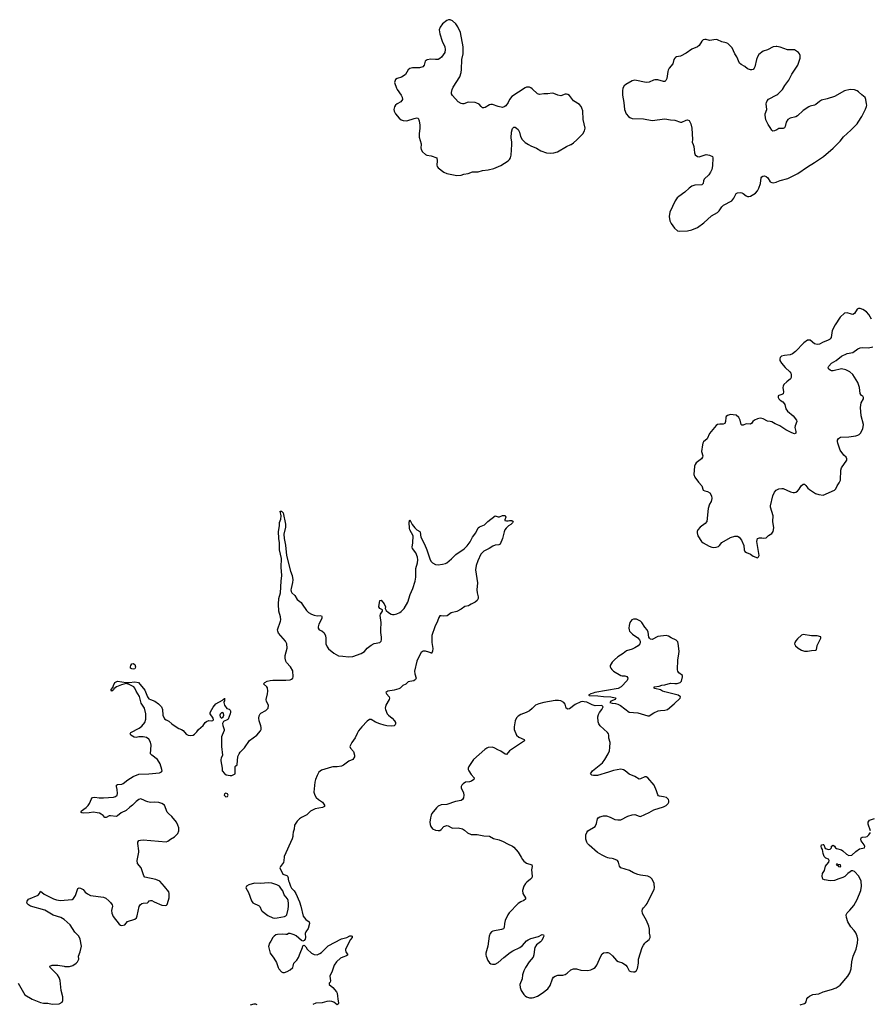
# Model space of a CAD drawing. Header units: inches. Extents: x 1835039 to 2027607, y 642849 to 774141.
# Tile 27 of 113: x 1849376 to 1861314, y 717934 to 731750. Entities that reach past the tile are written whole.
import ezdxf

# ---------------------------------------------------------------- set-up
doc = ezdxf.new("R2010")
doc.units = ezdxf.units.IN
doc.header["$MEASUREMENT"] = 0
for name, color, linetype in [('B8741', 7, 'Continuous'), ('B8751', 7, 'Continuous'), ('B8752', 7, 'Continuous'), ('B8753', 7, 'Continuous'), ('B8761', 7, 'Continuous'), ('B8762', 7, 'Continuous'), ('B8763', 7, 'Continuous')]:
    doc.layers.add(name, color=color, linetype=linetype)

msp = doc.modelspace()

# ---------------------------------------------------------------- linework, layer by layer
at = {"layer": 'B8741', "color": 6, "elevation": 600}
for points in [[(1850000, 719123), (1849952, 719150), (1849847, 719187), (1849730, 719256), (1849529, 719310), (1849500, 719330), (1849482, 719350), (1849476, 719370), (1849479, 719381), (1849497, 719410), (1849633, 719467), (1849653, 719490), (1849670, 719524), (1849720, 719480), (1849745, 719465), (1849850, 719416), (1849890, 719402), (1849950, 719391), (1850000, 719395)], [(1849353, 718233), (1849449, 718069), (1849550, 718008), (1849670, 717961), (1849710, 717951), (1849770, 717951), (1849830, 717936), (1849930, 717941), (1849970, 717962), (1849979, 717990), (1849982, 718038), (1849958, 718130), (1849943, 718270), (1849930, 718310), (1849906, 718350), (1849804, 718450), (1849801, 718470), (1849830, 718482), (1849910, 718485), (1850000, 718469)]]:
    msp.add_lwpolyline(points, dxfattribs=at)
at = {"layer": 'B8751', "color": 6}
for points, elevation in [([(1850000, 719395), (1850110, 719403), (1850130, 719419), (1850158, 719462), (1850190, 719559), (1850210, 719568), (1850230, 719566), (1850265, 719545), (1850295, 719510), (1850325, 719485), (1850370, 719459), (1850550, 719438), (1850583, 719423), (1850627, 719387), (1850650, 719365), (1850672, 719330), (1850676, 719310), (1850665, 719250), (1850670, 719215), (1850686, 719166), (1850770, 719059), (1850790, 719044), (1850810, 719041), (1850850, 719051), (1850890, 719096), (1850990, 719130), (1851013, 719147), (1851026, 719174), (1851052, 719308), (1851066, 719330), (1851090, 719347), (1851110, 719353), (1851170, 719359), (1851184, 719370), (1851194, 719386), (1851210, 719392), (1851228, 719392), (1851262, 719370), (1851370, 719327), (1851417, 719323), (1851434, 719326), (1851444, 719336), (1851452, 719348), (1851474, 719430), (1851474, 719490), (1851470, 719513), (1851410, 719589), (1851342, 719662), (1851286, 719686), (1851130, 719718), (1851117, 719737), (1851082, 719850), (1851029, 719909), (1851023, 719950), (1851033, 720000)], 600), ([(1853086, 720000), (1853084, 719950), (1853078, 719922), (1853036, 719870), (1853028, 719850), (1853070, 719760), (1853123, 719743), (1853134, 719730), (1853143, 719710), (1853142, 719690), (1853148, 719668), (1853158, 719650), (1853176, 719590), (1853190, 719562), (1853230, 719525), (1853250, 719491), (1853304, 719370), (1853322, 719310), (1853354, 719170), (1853390, 719122), (1853439, 719090), (1853444, 719070), (1853422, 718998), (1853391, 718950), (1853384, 718930), (1853387, 718870), (1853383, 718850), (1853370, 718828), (1853350, 718818), (1853330, 718828), (1853257, 718897), (1853229, 718910), (1853170, 718927), (1853150, 718927), (1853130, 718916), (1853110, 718912), (1853070, 718920), (1852993, 718913), (1852970, 718908), (1852947, 718890), (1852930, 718870), (1852902, 718818), (1852881, 718790), (1852866, 718746), (1852891, 718650), (1852944, 718584), (1852981, 718521), (1853001, 718450), (1853011, 718430), (1853050, 718390), (1853070, 718382), (1853090, 718381), (1853130, 718396), (1853170, 718416), (1853208, 718450), (1853216, 718470), (1853222, 718510), (1853267, 718553), (1853290, 718590), (1853310, 718650), (1853345, 718730), (1853350, 718754), (1853360, 718760), (1853370, 718762), (1853390, 718742), (1853411, 718710), (1853470, 718653), (1853510, 718633), (1853550, 718628), (1853590, 718646), (1853610, 718662), (1853706, 718754), (1853890, 718855), (1853967, 718873), (1854010, 718895), (1854030, 718896), (1854042, 718890), (1854041, 718870), (1854018, 718842), (1853949, 718710), (1853946, 718690), (1853951, 718671), (1853981, 718630), (1853964, 718616), (1853910, 718598), (1853878, 718582), (1853821, 718530), (1853790, 718482), (1853762, 718398), (1853730, 718330), (1853736, 718264), (1853733, 718247), (1853718, 718230), (1853721, 718210), (1853772, 718172), (1853822, 718110), (1853831, 718090), (1853838, 718050), (1853839, 718010), (1853850, 717950), (1853845, 717935), (1853830, 717929), (1853785, 717965), (1853755, 717975), (1853730, 717977), (1853687, 717973), (1853623, 717957), (1853532, 717950), (1853490, 717932)], 600), ([(1856412, 720000), (1856430, 719968), (1856450, 719943), (1856490, 719916), (1856561, 719890), (1856567, 719870), (1856557, 719823), (1856569, 719730), (1856564, 719710), (1856546, 719690), (1856491, 719650), (1856475, 719630), (1856449, 719590), (1856431, 719530), (1856438, 719490), (1856474, 719430), (1856476, 719410), (1856450, 719390), (1856410, 719373), (1856370, 719348), (1856243, 719217), (1856225, 719190), (1856189, 719110), (1856178, 719070), (1856175, 719010), (1856165, 718995), (1856136, 718984), (1856018, 718962), (1855996, 718950), (1855979, 718930), (1855965, 718890), (1855948, 718752), (1855919, 718650), (1855918, 718630), (1855921, 718610), (1855947, 718547), (1855970, 718515), (1855990, 718503), (1856010, 718498), (1856050, 718498), (1856090, 718522), (1856168, 718592), (1856259, 718661), (1856296, 718684), (1856394, 718730), (1856430, 718761), (1856490, 718826), (1856510, 718840), (1856550, 718859), (1856655, 718885), (1856710, 718913), (1856728, 718908), (1856730, 718890), (1856724, 718870), (1856703, 718830), (1856687, 718810), (1856631, 718769), (1856607, 718733), (1856599, 718710), (1856593, 718627), (1856584, 718596), (1856528, 718530), (1856473, 718450), (1856450, 718403), (1856430, 718350), (1856428, 718290), (1856396, 718210), (1856400, 718170), (1856412, 718130), (1856450, 718073), (1856470, 718052), (1856490, 718038), (1856530, 718027), (1856570, 718024), (1856590, 718029), (1856644, 718050), (1856710, 718089), (1856790, 718153), (1856822, 718198), (1856853, 718290), (1856867, 718313), (1856890, 718331), (1856930, 718343), (1856996, 718345), (1857030, 718353), (1857061, 718370), (1857110, 718417), (1857150, 718434), (1857190, 718432), (1857250, 718413), (1857350, 718408), (1857390, 718416), (1857430, 718435), (1857450, 718452), (1857475, 718485), (1857530, 718610), (1857550, 718643), (1857570, 718657), (1857610, 718662), (1857630, 718660), (1857652, 718652), (1857696, 718616), (1857752, 718550), (1857775, 718535), (1857835, 718515), (1857883, 718483), (1857902, 718462), (1857930, 718404), (1857953, 718393), (1857990, 718388), (1858010, 718391), (1858033, 718407), (1858044, 718436), (1858062, 718510), (1858059, 718570), (1858113, 718730), (1858130, 718765), (1858149, 718790), (1858170, 718813), (1858210, 718844), (1858222, 718870), (1858222, 718890), (1858214, 718934), (1858213, 718990), (1858204, 719030), (1858174, 719110), (1858118, 719210), (1858112, 719248), (1858117, 719270), (1858130, 719290), (1858170, 719330), (1858183, 719350), (1858282, 719550), (1858287, 719570), (1858279, 719630), (1858253, 719690), (1858230, 719712), (1858190, 719733), (1858090, 719747), (1858050, 719757), (1857990, 719780), (1857932, 719812), (1857810, 719850), (1857792, 719872), (1857780, 719930), (1857764, 719950), (1857710, 719977), (1857690, 719982), (1857650, 719983), (1857630, 719989), (1857606, 720000)], 700), ([(1850000, 718469), (1850010, 718467), (1850074, 718466), (1850122, 718478), (1850170, 718510), (1850188, 718530), (1850208, 718570), (1850203, 718610), (1850224, 718670), (1850242, 718750), (1850224, 718850), (1850204, 718890), (1850150, 718947), (1850085, 719050), (1850002, 719122), (1850000, 719123)], 600), ([(1852710, 717929), (1852690, 717935), (1852663, 717937), (1852610, 717924)], 600)]:
    msp.add_lwpolyline(points, dxfattribs=dict(at, elevation=elevation))
at = {"layer": 'B8751', "color": 6, "elevation": 600}
msp.add_lwpolyline([(1852870, 719641), (1852750, 719628), (1852670, 719635), (1852592, 719610), (1852558, 719590), (1852551, 719570), (1852585, 719505), (1852630, 719386), (1852650, 719356), (1852736, 719316), (1852746, 719306), (1852771, 719250), (1852779, 719239), (1852860, 719180), (1852927, 719147), (1852950, 719143), (1852990, 719147), (1853090, 719167), (1853110, 719176), (1853125, 719190), (1853144, 719270), (1853148, 719310), (1853150, 719350), (1853144, 719390), (1853132, 719412), (1853089, 719470), (1853070, 719528), (1853049, 719549), (1853021, 719590), (1852984, 719610), (1852915, 719635)], close=True, dxfattribs=at)
at = {"layer": 'B8752', "color": 6}
for points, elevation in [([(1855008, 730000), (1855005, 729950), (1855009, 729930), (1855030, 729898), (1855070, 729860), (1855090, 729848), (1855150, 729842), (1855230, 729811), (1855236, 729770), (1855231, 729710), (1855236, 729690), (1855251, 729670), (1855330, 729610), (1855370, 729593), (1855510, 729562), (1855570, 729568), (1855610, 729582), (1855670, 729592), (1855730, 729614), (1855810, 729615), (1855870, 729632), (1855950, 729643), (1856030, 729664), (1856130, 729706), (1856230, 729770), (1856250, 729790), (1856262, 729810), (1856273, 729847), (1856281, 730000)], 700), ([(1856515, 730000), (1856550, 729980), (1856630, 729946), (1856688, 729908), (1856770, 729882), (1856830, 729876), (1856870, 729881), (1856924, 729896), (1857050, 729970), (1857110, 729997), (1857114, 730000)], 700), ([(1858826, 730000), (1858837, 729970), (1858843, 729930), (1858844, 729884), (1858855, 729855), (1858887, 729830), (1858910, 729826), (1859010, 729857), (1859056, 729850), (1859098, 729830), (1859104, 729810), (1859098, 729698), (1859091, 729649), (1859072, 729610), (1859045, 729575), (1858981, 729510), (1858972, 729490), (1858967, 729453), (1858960, 729440), (1858949, 729431), (1858853, 729427), (1858810, 729413), (1858770, 729385), (1858712, 729328), (1858625, 729270), (1858603, 729250), (1858575, 729210), (1858498, 729050), (1858490, 728990), (1858500, 728930), (1858519, 728890), (1858565, 728825), (1858609, 728789), (1858630, 728782), (1858750, 728787), (1858810, 728801), (1858890, 728836), (1858979, 728901), (1859084, 728996), (1859170, 729046), (1859191, 729069), (1859230, 729126), (1859253, 729147), (1859370, 729209), (1859396, 729244), (1859430, 729310), (1859450, 729322), (1859490, 729324), (1859510, 729320), (1859531, 729311), (1859570, 729280), (1859590, 729270), (1859610, 729267), (1859630, 729272), (1859702, 729318), (1859730, 729347), (1859750, 729385), (1859773, 729450), (1859784, 729530), (1859793, 729547), (1859804, 729556), (1859830, 729557), (1859850, 729550), (1859874, 729530), (1859910, 729477), (1859930, 729466), (1859950, 729463), (1859990, 729471), (1860000, 729475)], 700), ([(1860000, 726069), (1859979, 726079), (1859930, 726107), (1859910, 726114), (1859870, 726118), (1859810, 726150), (1859790, 726155), (1859770, 726157), (1859730, 726150), (1859690, 726132), (1859667, 726113), (1859650, 726090), (1859630, 726075), (1859570, 726078), (1859530, 726062), (1859510, 726060), (1859499, 726070), (1859489, 726130), (1859470, 726170), (1859430, 726199), (1859390, 726206), (1859350, 726208), (1859310, 726198), (1859290, 726180), (1859285, 726170), (1859279, 726110), (1859270, 726085), (1859250, 726074), (1859204, 726076), (1859170, 726071), (1859150, 726056), (1859056, 725944), (1859022, 725870), (1858974, 725826), (1858964, 725810), (1858957, 725783), (1858943, 725690), (1858962, 725630), (1858959, 725610), (1858944, 725590), (1858870, 725531), (1858855, 725510), (1858846, 725486), (1858838, 725370), (1858853, 725333), (1858902, 725262), (1858950, 725210), (1858969, 725150), (1858990, 725139), (1859030, 725129), (1859063, 725110), (1859085, 725070), (1859091, 725030), (1859081, 724990), (1859057, 724950), (1859037, 724890), (1859017, 724710), (1858998, 724682), (1858925, 724630), (1858893, 724590), (1858884, 724570), (1858882, 724550), (1858892, 724510), (1858945, 724430), (1858968, 724410), (1859050, 724365), (1859089, 724349), (1859115, 724345), (1859150, 724348), (1859181, 724359), (1859195, 724370), (1859230, 724414), (1859350, 724482), (1859410, 724505), (1859450, 724504), (1859472, 724490), (1859506, 724446), (1859537, 724370), (1859545, 724310), (1859553, 724290), (1859574, 724274), (1859632, 724252), (1859670, 724224), (1859730, 724201), (1859746, 724214), (1859752, 724230), (1859721, 724430), (1859729, 724470), (1859760, 724480), (1859790, 724479), (1859810, 724473), (1859850, 724479), (1859886, 724514), (1859930, 724540), (1859952, 724570), (1859959, 724621), (1859944, 724710), (1859949, 724790), (1859912, 724910), (1859911, 724930), (1859945, 725070), (1859970, 725122), (1859990, 725149), (1860000, 725154)], 700), ([(1851033, 720000), (1851048, 720070), (1851050, 720090), (1851033, 720190), (1851036, 720210), (1851050, 720233), (1851070, 720239), (1851110, 720241), (1851430, 720213), (1851457, 720223), (1851490, 720251), (1851550, 720286), (1851596, 720330), (1851609, 720370), (1851609, 720410), (1851597, 720450), (1851575, 720490), (1851511, 720571), (1851464, 720610), (1851447, 720630), (1851407, 720727), (1851369, 720750), (1851330, 720765), (1851271, 720771), (1851210, 720768), (1851174, 720774), (1851144, 720784), (1851110, 720804), (1851070, 720816), (1851050, 720809), (1851010, 720782), (1850960, 720730), (1850920, 720700), (1850870, 720653), (1850801, 720619), (1850750, 720578), (1850730, 720569), (1850650, 720580), (1850630, 720577), (1850590, 720556), (1850570, 720557), (1850545, 720585), (1850521, 720601), (1850494, 720614), (1850462, 720622), (1850410, 720628), (1850350, 720620), (1850270, 720617), (1850250, 720619), (1850234, 720630), (1850244, 720650), (1850310, 720695), (1850337, 720723), (1850354, 720750), (1850382, 720818), (1850389, 720831), (1850402, 720838), (1850430, 720841), (1850490, 720833), (1850550, 720833), (1850690, 720842), (1850721, 720850), (1850744, 720870), (1850750, 720890), (1850742, 720950), (1850732, 720990), (1850733, 721010), (1850750, 721018), (1850810, 721025), (1850830, 721032), (1850894, 721086), (1850970, 721132), (1851050, 721162), (1851190, 721166), (1851336, 721184), (1851365, 721195), (1851373, 721210), (1851372, 721230), (1851349, 721310), (1851308, 721370), (1851229, 721430), (1851213, 721450), (1851220, 721570), (1851211, 721611), (1851190, 721653), (1851157, 721677), (1851110, 721689), (1851050, 721688), (1851010, 721680), (1850983, 721683), (1850934, 721710), (1850924, 721730), (1850937, 721750), (1851051, 721809), (1851090, 721838), (1851134, 721890), (1851146, 721934), (1851148, 722010), (1851127, 722090), (1851082, 722162), (1851055, 722255), (1851008, 722330), (1850991, 722371), (1850976, 722390), (1850960, 722400), (1850910, 722424), (1850870, 722436), (1850803, 722417), (1850733, 722387), (1850697, 722363), (1850690, 722349), (1850670, 722329), (1850661, 722341), (1850661, 722350), (1850682, 722378), (1850690, 722410), (1850713, 722450), (1850750, 722468), (1850872, 722452), (1850910, 722451), (1850990, 722459), (1851044, 722450), (1851130, 722340), (1851170, 722250), (1851190, 722222), (1851210, 722210), (1851270, 722189), (1851322, 722150), (1851364, 722110), (1851382, 722070), (1851385, 721990), (1851410, 721942), (1851430, 721926), (1851469, 721909), (1851510, 721871), (1851556, 721836), (1851610, 721803), (1851648, 721788), (1851670, 721775), (1851710, 721727), (1851742, 721710), (1851770, 721704), (1851809, 721711), (1851830, 721726), (1851862, 721758), (1851885, 721790), (1851950, 721848), (1851981, 721890), (1851996, 721904), (1852030, 721915), (1852070, 721913), (1852084, 721916), (1852095, 721925), (1852093, 721950), (1852048, 722010), (1852050, 722030), (1852070, 722071), (1852090, 722105), (1852129, 722151), (1852220, 722200), (1852230, 722212), (1852246, 722214), (1852250, 722232), (1852252, 722192), (1852241, 722179), (1852239, 722170), (1852250, 722131), (1852285, 722085), (1852315, 722075), (1852330, 722062), (1852336, 722050), (1852335, 722035), (1852331, 722010), (1852303, 721937), (1852297, 721930), (1852238, 721902), (1852224, 721876), (1852225, 721845), (1852246, 721790), (1852246, 721774), (1852216, 721710), (1852210, 721686), (1852206, 721550), (1852223, 721430), (1852203, 721390), (1852197, 721370), (1852198, 721350), (1852217, 721250), (1852218, 721210), (1852250, 721171), (1852275, 721155), (1852330, 721143), (1852353, 721147), (1852398, 721170), (1852402, 721190), (1852402, 721270), (1852410, 721282), (1852430, 721294), (1852438, 721410), (1852455, 721450), (1852468, 721472), (1852530, 721534), (1852603, 721637), (1852705, 721710), (1852756, 721770), (1852764, 721790), (1852764, 721816), (1852760, 721840), (1852736, 721910), (1852732, 721950), (1852738, 721982), (1852749, 722010), (1852760, 722020), (1852830, 722059), (1852864, 722090), (1852869, 722130), (1852841, 722181), (1852835, 722210), (1852855, 722290), (1852857, 722330), (1852853, 722373), (1852845, 722390), (1852798, 722430), (1852814, 722450), (1852851, 722469), (1852890, 722477), (1852930, 722484), (1853110, 722484), (1853171, 722489), (1853190, 722496), (1853209, 722510), (1853215, 722530), (1853210, 722615), (1853176, 722670), (1853120, 722730), (1853110, 722750), (1853100, 722790), (1853103, 722830), (1853128, 722930), (1853124, 722990), (1853104, 723030), (1853010, 723142), (1852997, 723170), (1852996, 723190), (1853038, 723310), (1853041, 723330), (1853038, 723370), (1853014, 723450), (1853007, 723550), (1853011, 723630), (1853034, 723710), (1853043, 723870), (1853055, 723950), (1853043, 724070), (1853049, 724190), (1853021, 724310), (1853022, 724410), (1853011, 724470), (1853007, 724570), (1853021, 724650), (1853024, 724696), (1853039, 724741), (1853047, 724790), (1853030, 724854), (1853050, 724854), (1853072, 724830), (1853104, 724670), (1853105, 724630), (1853081, 724530), (1853086, 724470), (1853104, 724376), (1853119, 724230), (1853176, 724010), (1853199, 723950), (1853208, 723890), (1853205, 723855), (1853185, 723770), (1853183, 723750), (1853187, 723727), (1853196, 723710), (1853236, 723670), (1853270, 723615), (1853325, 723570), (1853342, 723550), (1853400, 723460), (1853428, 723430), (1853470, 723407), (1853510, 723394), (1853550, 723387), (1853594, 723390), (1853610, 723386), (1853617, 723377), (1853615, 723350), (1853573, 723270), (1853563, 723230), (1853564, 723210), (1853578, 723190), (1853616, 723176), (1853648, 723148), (1853666, 723106), (1853673, 723073), (1853670, 722990), (1853689, 722949), (1853710, 722921), (1853783, 722863), (1853850, 722823), (1853910, 722820), (1853990, 722808), (1854050, 722815), (1854170, 722856), (1854217, 722883), (1854254, 722930), (1854310, 722975), (1854350, 722997), (1854429, 723011), (1854449, 723030), (1854453, 723050), (1854452, 723088), (1854444, 723150), (1854444, 723190), (1854450, 723290), (1854433, 723390), (1854440, 723410), (1854467, 723450), (1854469, 723469), (1854430, 723490), (1854416, 723510), (1854430, 723602), (1854450, 723605), (1854490, 723555), (1854508, 723510), (1854507, 723487), (1854521, 723461), (1854553, 723433), (1854590, 723410), (1854610, 723403), (1854630, 723403), (1854670, 723414), (1854710, 723430), (1854730, 723446), (1854772, 723488), (1854822, 723578), (1854857, 723683), (1854893, 723770), (1854924, 723870), (1854934, 723930), (1854935, 724050), (1854958, 724130), (1854963, 724170), (1854957, 724210), (1854935, 724270), (1854888, 724332), (1854885, 724350), (1854895, 724410), (1854896, 724510), (1854853, 724590), (1854847, 724610), (1854841, 724699), (1854850, 724731), (1854885, 724665), (1854919, 724619), (1854947, 724590), (1854990, 724570), (1854998, 724558), (1855006, 724490), (1855059, 724390), (1855090, 724310), (1855130, 724183), (1855147, 724150), (1855170, 724128), (1855210, 724105), (1855250, 724099), (1855310, 724108), (1855350, 724118), (1855370, 724128), (1855437, 724183), (1855496, 724244), (1855615, 724325), (1855654, 724366), (1855697, 724423), (1855730, 724488), (1855778, 724550), (1855810, 724619), (1855830, 724633), (1855898, 724662), (1855944, 724710), (1856048, 724790), (1856090, 724772), (1856110, 724772), (1856150, 724795), (1856191, 724791), (1856198, 724770), (1856182, 724730), (1856185, 724725), (1856210, 724718), (1856230, 724718), (1856250, 724725), (1856284, 724724), (1856302, 724710), (1856292, 724690), (1856270, 724669), (1856234, 724646), (1856203, 724617), (1856186, 724594), (1856174, 724566), (1856152, 724470), (1856118, 724390), (1856099, 724381), (1856050, 724376), (1856016, 724364), (1855964, 724330), (1855889, 724291), (1855849, 724250), (1855804, 724156), (1855780, 724090), (1855774, 724030), (1855801, 723850), (1855793, 723750), (1855795, 723710), (1855811, 723650), (1855811, 723630), (1855798, 723602), (1855770, 723577), (1855712, 723550), (1855690, 723533), (1855674, 723526), (1855623, 723517), (1855570, 723479), (1855513, 723447), (1855433, 723427), (1855373, 723387), (1855330, 723381), (1855290, 723386), (1855270, 723384), (1855257, 723363), (1855239, 723310), (1855203, 723230), (1855159, 723110), (1855160, 723010), (1855172, 722928), (1855170, 722890), (1855166, 722875), (1855150, 722857), (1855144, 722864), (1855117, 722877), (1855070, 722889), (1855038, 722890), (1855010, 722871), (1854990, 722840), (1854947, 722750), (1854918, 722610), (1854920, 722570), (1854940, 722510), (1854932, 722490), (1854906, 722474), (1854850, 722466), (1854830, 722457), (1854793, 722427), (1854751, 722409), (1854715, 722370), (1854699, 722361), (1854630, 722343), (1854544, 722330), (1854513, 722310), (1854524, 722290), (1854560, 722250), (1854566, 722230), (1854561, 722210), (1854516, 722130), (1854506, 722090), (1854508, 722070), (1854535, 722010), (1854550, 721990), (1854603, 721950), (1854638, 721910), (1854649, 721890), (1854651, 721870), (1854645, 721855), (1854630, 721843), (1854590, 721838), (1854530, 721843), (1854490, 721851), (1854429, 721869), (1854370, 721894), (1854310, 721931), (1854285, 721930), (1854250, 721907), (1854178, 721830), (1854130, 721770), (1854110, 721736), (1854085, 721675), (1854038, 721610), (1854018, 721570), (1854011, 721550), (1854018, 721530), (1854060, 721480), (1854074, 721430), (1854074, 721406), (1854053, 721370), (1853995, 721345), (1853919, 721290), (1853890, 721276), (1853830, 721266), (1853770, 721268), (1853750, 721264), (1853610, 721218), (1853576, 721190), (1853550, 721144), (1853526, 721090), (1853517, 721050), (1853503, 720910), (1853518, 720870), (1853537, 720837), (1853568, 720810), (1853627, 720770), (1853653, 720730), (1853655, 720710), (1853626, 720694), (1853524, 720676), (1853457, 720644), (1853405, 720595), (1853370, 720574), (1853330, 720557), (1853303, 720537), (1853270, 720504), (1853234, 720450), (1853227, 720390), (1853213, 720350), (1853207, 720310), (1853211, 720290), (1853202, 720258), (1853086, 720010), (1853086, 720000)], 600), ([(1857606, 720000), (1857550, 720026), (1857484, 720064), (1857367, 720167), (1857346, 720190), (1857334, 720210), (1857322, 720250), (1857321, 720310), (1857334, 720346), (1857350, 720367), (1857451, 720430), (1857472, 720470), (1857485, 720535), (1857496, 720550), (1857517, 720563), (1857570, 720577), (1857610, 720578), (1857661, 720561), (1857730, 720527), (1857770, 720521), (1857810, 720525), (1857910, 720573), (1857970, 720595), (1858010, 720597), (1858070, 720573), (1858090, 720570), (1858210, 720626), (1858277, 720663), (1858410, 720706), (1858450, 720726), (1858475, 720750), (1858484, 720770), (1858485, 720790), (1858479, 720810), (1858454, 720834), (1858410, 720847), (1858353, 720853), (1858341, 720861), (1858330, 720875), (1858315, 720930), (1858279, 721010), (1858190, 721111), (1858170, 721124), (1858150, 721128), (1858090, 721096), (1858070, 721094), (1858010, 721132), (1857930, 721163), (1857873, 721210), (1857850, 721223), (1857810, 721233), (1857710, 721217), (1857638, 721190), (1857485, 721145), (1857430, 721143), (1857407, 721150), (1857397, 721157), (1857388, 721170), (1857416, 721210), (1857557, 721323), (1857590, 721367), (1857636, 721450), (1857653, 721490), (1857660, 721540), (1857662, 721610), (1857646, 721670), (1857646, 721710), (1857641, 721730), (1857625, 721750), (1857524, 721844), (1857505, 721870), (1857496, 721896), (1857491, 721969), (1857498, 722002), (1857512, 722028), (1857547, 722070), (1857566, 722110), (1857547, 722127), (1857450, 722124), (1857410, 722137), (1857333, 722173), (1857300, 722180), (1857270, 722182), (1857250, 722179), (1857170, 722140), (1857090, 722082), (1857070, 722077), (1857047, 722090), (1857030, 722144), (1857010, 722170), (1856971, 722191), (1856936, 722196), (1856890, 722195), (1856730, 722170), (1856663, 722150), (1856616, 722130), (1856570, 722084), (1856530, 722053), (1856486, 722030), (1856410, 722003), (1856370, 721978), (1856348, 721952), (1856328, 721910), (1856314, 721830), (1856316, 721790), (1856350, 721710), (1856383, 721683), (1856456, 721650), (1856460, 721630), (1856250, 721493), (1856210, 721441), (1856190, 721442), (1856130, 721485), (1856085, 721505), (1856043, 721530), (1856010, 721541), (1855950, 721536), (1855930, 721529), (1855902, 721510), (1855746, 721370), (1855680, 721270), (1855672, 721248), (1855672, 721230), (1855680, 721210), (1855710, 721157), (1855754, 721110), (1855749, 721090), (1855717, 721063), (1855690, 721055), (1855630, 721050), (1855599, 721030), (1855580, 721010), (1855572, 720990), (1855572, 720970), (1855602, 720902), (1855609, 720870), (1855602, 720830), (1855592, 720808), (1855570, 720793), (1855490, 720781), (1855370, 720739), (1855290, 720731), (1855250, 720716), (1855224, 720690), (1855162, 720610), (1855150, 720589), (1855139, 720550), (1855132, 720490), (1855137, 720457), (1855146, 720430), (1855170, 720398), (1855210, 720378), (1855250, 720372), (1855270, 720375), (1855290, 720388), (1855330, 720427), (1855370, 720441), (1855390, 720437), (1855430, 720413), (1855450, 720406), (1855530, 720410), (1855590, 720396), (1855619, 720379), (1855659, 720339), (1855710, 720317), (1855795, 720315), (1855890, 720299), (1855970, 720293), (1856023, 720263), (1856104, 720244), (1856161, 720221), (1856224, 720184), (1856293, 720153), (1856310, 720140), (1856371, 720071), (1856412, 720000)], 700)]:
    msp.add_lwpolyline(points, dxfattribs=dict(at, elevation=elevation))
for points, elevation in [([(1857990, 723338), (1857967, 723330), (1857939, 723290), (1857927, 723250), (1857923, 723210), (1857927, 723190), (1857936, 723170), (1857975, 723130), (1858050, 723075), (1858073, 723050), (1858085, 723030), (1858085, 723010), (1858079, 722990), (1858056, 722964), (1858010, 722936), (1857970, 722918), (1857890, 722894), (1857844, 722856), (1857772, 722810), (1857723, 722770), (1857690, 722736), (1857664, 722690), (1857662, 722670), (1857670, 722650), (1857685, 722630), (1857710, 722609), (1857810, 722548), (1857830, 722543), (1857870, 722543), (1857896, 722536), (1857909, 722510), (1857907, 722490), (1857901, 722479), (1857817, 722390), (1857775, 722365), (1857447, 722310), (1857422, 722298), (1857391, 722290), (1857358, 722270), (1857370, 722266), (1857490, 722264), (1857570, 722255), (1857670, 722250), (1857733, 722233), (1857742, 722230), (1857734, 722210), (1857671, 722190), (1857658, 722170), (1857690, 722158), (1857736, 722156), (1857770, 722147), (1857806, 722126), (1857930, 722034), (1858050, 722024), (1858190, 721984), (1858210, 721984), (1858277, 722023), (1858334, 722050), (1858370, 722057), (1858430, 722060), (1858467, 722073), (1858563, 722150), (1858647, 722230), (1858648, 722250), (1858618, 722270), (1858430, 722318), (1858399, 722330), (1858369, 722349), (1858290, 722366), (1858282, 722370), (1858279, 722390), (1858350, 722398), (1858390, 722414), (1858430, 722419), (1858510, 722439), (1858570, 722434), (1858603, 722437), (1858647, 722450), (1858666, 722470), (1858677, 722530), (1858676, 722550), (1858626, 722586), (1858611, 722610), (1858608, 722628), (1858613, 722767), (1858628, 722848), (1858630, 722890), (1858617, 722997), (1858610, 723021), (1858590, 723043), (1858518, 723078), (1858481, 723101), (1858450, 723110), (1858330, 723097), (1858250, 723053), (1858230, 723058), (1858213, 723073), (1858206, 723086), (1858195, 723155), (1858183, 723190), (1858147, 723227), (1858107, 723290), (1858090, 723309), (1858070, 723322), (1858030, 723337)], 700), ([(1850970, 722637), (1850950, 722640), (1850930, 722650), (1850929, 722670), (1850934, 722690), (1850950, 722713), (1850970, 722716), (1850990, 722702), (1850999, 722670), (1850997, 722650), (1850990, 722643)], 600), ([(1852228, 722028), (1852210, 722024), (1852190, 722004), (1852184, 721990), (1852187, 721967), (1852210, 721951), (1852230, 721966), (1852241, 721990), (1852237, 722017)], 600), ([(1852270, 720895), (1852252, 720888), (1852247, 720870), (1852250, 720862), (1852270, 720847), (1852290, 720852), (1852302, 720870), (1852290, 720888)], 600)]:
    msp.add_lwpolyline(points, close=True, dxfattribs=dict(at, elevation=elevation))
at = {"layer": 'B8753', "color": 6, "elevation": 700}
for points in [[(1857114, 730000), (1857150, 730022), (1857197, 730063), (1857278, 730150), (1857304, 730190), (1857313, 730230), (1857283, 730350), (1857277, 730470), (1857266, 730510), (1857256, 730530), (1857230, 730560), (1857150, 730611), (1857090, 730686), (1857070, 730701), (1857050, 730707), (1857030, 730705), (1856970, 730682), (1856930, 730690), (1856870, 730716), (1856850, 730720), (1856790, 730710), (1856730, 730711), (1856670, 730700), (1856645, 730710), (1856570, 730781), (1856550, 730795), (1856530, 730801), (1856490, 730802), (1856470, 730796), (1856284, 730670), (1856252, 730630), (1856233, 730587), (1856198, 730542), (1856175, 730525), (1856150, 730517), (1856090, 730530), (1856010, 730559), (1855990, 730560), (1855970, 730553), (1855910, 730518), (1855890, 730511), (1855872, 730512), (1855850, 730530), (1855824, 730564), (1855790, 730581), (1855766, 730586), (1855670, 730592), (1855610, 730569), (1855590, 730570), (1855570, 730576), (1855530, 730599), (1855450, 730684), (1855437, 730710), (1855434, 730730), (1855445, 730770), (1855459, 730801), (1855551, 730949), (1855570, 731010), (1855576, 731050), (1855582, 731190), (1855598, 731270), (1855598, 731370), (1855560, 731570), (1855526, 731650), (1855496, 731690), (1855450, 731733), (1855415, 731750), (1855394, 731750), (1855370, 731740), (1855311, 731690), (1855277, 731643), (1855265, 731610), (1855270, 731550), (1855306, 731450), (1855340, 731370), (1855349, 731330), (1855340, 731290), (1855294, 731226), (1855270, 731204), (1855247, 731193), (1855210, 731190), (1855146, 731194), (1855092, 731188), (1855068, 731170), (1855053, 731110), (1855035, 731090), (1854987, 731073), (1854890, 731074), (1854850, 731064), (1854830, 731047), (1854790, 730983), (1854773, 730967), (1854735, 730945), (1854675, 730925), (1854651, 730910), (1854643, 730897), (1854634, 730870), (1854662, 730790), (1854671, 730770), (1854730, 730690), (1854742, 730662), (1854746, 730630), (1854723, 730597), (1854674, 730570), (1854651, 730550), (1854634, 730526), (1854626, 730490), (1854630, 730466), (1854650, 730428), (1854701, 730370), (1854730, 730345), (1854756, 730336), (1854810, 730330), (1854910, 730365), (1854950, 730371), (1854970, 730367), (1854984, 730330), (1854992, 730272), (1854991, 730230), (1854981, 730150), (1854983, 730103), (1855009, 730010), (1855008, 730000)], [(1860000, 731372), (1859990, 731373), (1859950, 731368), (1859870, 731328), (1859810, 731308), (1859750, 731262), (1859730, 731230), (1859714, 731190), (1859694, 731090), (1859685, 731070), (1859668, 731052), (1859650, 731045), (1859630, 731045), (1859590, 731062), (1859552, 731092), (1859500, 731120), (1859478, 731138), (1859438, 731230), (1859410, 731270), (1859373, 731353), (1859314, 731414), (1859290, 731426), (1859230, 731439), (1859170, 731468), (1859150, 731472), (1859058, 731458), (1859008, 731470), (1858990, 731471), (1858970, 731466), (1858948, 731450), (1858910, 731390), (1858889, 731371), (1858810, 731338), (1858730, 731282), (1858650, 731240), (1858592, 731228), (1858579, 731221), (1858569, 731211), (1858558, 731190), (1858544, 731130), (1858492, 731068), (1858477, 731043), (1858470, 731021), (1858456, 730924), (1858444, 730896), (1858430, 730884), (1858410, 730881), (1858330, 730904), (1858290, 730908), (1858270, 730903), (1858210, 730872), (1858170, 730868), (1858010, 730902), (1857970, 730893), (1857881, 730839), (1857860, 730820), (1857841, 730790), (1857834, 730750), (1857835, 730690), (1857855, 730590), (1857866, 730490), (1857888, 730430), (1857918, 730390), (1857937, 730377), (1857970, 730364), (1858130, 730360), (1858250, 730336), (1858430, 730360), (1858510, 730347), (1858570, 730342), (1858650, 730311), (1858670, 730314), (1858730, 730340), (1858750, 730343), (1858770, 730335), (1858795, 730290), (1858808, 730228), (1858817, 730070), (1858815, 730030), (1858826, 730000)], [(1860000, 730206), (1859970, 730190), (1859947, 730187), (1859930, 730200), (1859910, 730238), (1859878, 730278), (1859846, 730346), (1859837, 730410), (1859838, 730430), (1859862, 730490), (1859853, 730570), (1859855, 730590), (1859867, 730613), (1859887, 730633), (1860000, 730697)], [(1856281, 730000), (1856282, 730030), (1856275, 730090), (1856278, 730170), (1856290, 730224), (1856310, 730242), (1856330, 730242), (1856350, 730229), (1856370, 730207), (1856388, 730170), (1856405, 730110), (1856426, 730070), (1856470, 730025), (1856515, 730000)]]:
    msp.add_lwpolyline(points, dxfattribs=at)
at = {"layer": 'B8761', "color": 6, "elevation": 600}
msp.add_lwpolyline([(1860330, 717927), (1860390, 717947), (1860403, 717957), (1860413, 717970), (1860424, 718010), (1860438, 718030), (1860461, 718050), (1860508, 718070), (1860590, 718082), (1860654, 718110), (1860770, 718140), (1860833, 718167), (1860890, 718203), (1861000, 718330), (1861026, 718374), (1861047, 718430), (1861054, 718530), (1861073, 718610), (1861115, 718710), (1861133, 718790), (1861137, 718850), (1861131, 718891), (1861110, 718938), (1861089, 718970), (1861042, 719022), (1860997, 719090), (1860980, 719150), (1860976, 719190), (1860990, 719220), (1861027, 719253), (1861081, 719319), (1861130, 719404), (1861179, 719530), (1861188, 719590), (1861183, 719663), (1861153, 719730), (1861090, 719798), (1861070, 719809), (1861050, 719806), (1861030, 719794), (1860998, 719770), (1860954, 719726), (1860930, 719713), (1860870, 719697), (1860810, 719670), (1860748, 719668), (1860670, 719679), (1860649, 719690), (1860636, 719730), (1860644, 719770), (1860672, 719810), (1860686, 719874), (1860702, 719898), (1860732, 719930), (1860736, 719950), (1860729, 719969), (1860690, 719984), (1860675, 720000)], dxfattribs=at)
msp.add_lwpolyline([(1860850, 719906), (1860838, 719902), (1860834, 719890), (1860860, 719880), (1860865, 719870), (1860890, 719865), (1860902, 719870), (1860895, 719890), (1860855, 719895)], close=True, dxfattribs=at)
at = {"layer": 'B8762', "color": 6}
for points, elevation in [([(1860000, 729475), (1860050, 729494), (1860157, 729523), (1860295, 729590), (1860434, 729686), (1860530, 729744), (1860657, 729830), (1860790, 729946), (1860844, 730000)], 700), ([(1861330, 727549), (1861293, 727613), (1861258, 727650), (1861210, 727683), (1861170, 727698), (1861150, 727697), (1861130, 727688), (1861092, 727628), (1861070, 727615), (1861050, 727617), (1860990, 727638), (1860950, 727630), (1860890, 727576), (1860818, 727470), (1860780, 727390), (1860764, 727290), (1860751, 727270), (1860739, 727261), (1860713, 727247), (1860650, 727226), (1860601, 727199), (1860570, 727192), (1860530, 727202), (1860470, 727251), (1860450, 727255), (1860430, 727252), (1860382, 727218), (1860264, 727096), (1860220, 727060), (1860190, 727046), (1860110, 727040), (1860069, 727031), (1860066, 727030), (1860048, 727010), (1860043, 726990), (1860046, 726970), (1860068, 726930), (1860120, 726870), (1860184, 726810), (1860197, 726790), (1860203, 726770), (1860205, 726730), (1860194, 726710), (1860141, 726670), (1860100, 726630), (1860089, 726610), (1860087, 726590), (1860093, 726527), (1860090, 726501), (1860071, 726490), (1860030, 726479), (1860022, 726470), (1860020, 726450), (1860029, 726430), (1860048, 726410), (1860086, 726386), (1860106, 726366), (1860115, 726350), (1860130, 726290), (1860150, 726256), (1860230, 726193), (1860278, 726130), (1860283, 726110), (1860258, 726050), (1860256, 726030), (1860269, 725970), (1860268, 725950), (1860250, 725938), (1860210, 725951), (1860130, 725994), (1860043, 726050), (1860000, 726069)], 700), ([(1860000, 725154), (1860030, 725168), (1860073, 725173), (1860091, 725171), (1860193, 725127), (1860230, 725117), (1860250, 725116), (1860270, 725122), (1860290, 725134), (1860316, 725164), (1860342, 725210), (1860370, 725233), (1860390, 725231), (1860410, 725215), (1860437, 725177), (1860459, 725159), (1860543, 725103), (1860590, 725086), (1860650, 725080), (1860812, 725148), (1860832, 725168), (1860848, 725210), (1860875, 725250), (1860893, 725290), (1860900, 725430), (1860910, 725464), (1860986, 725570), (1860985, 725590), (1860973, 725610), (1860941, 725641), (1860891, 725711), (1860856, 725810), (1860851, 725830), (1860852, 725850), (1860866, 725874), (1860896, 725890), (1861010, 725895), (1861110, 725911), (1861140, 725920), (1861157, 725930), (1861176, 725950), (1861210, 726010), (1861220, 726070), (1861186, 726190), (1861178, 726310), (1861185, 726375), (1861217, 726430), (1861218, 726450), (1861207, 726467), (1861190, 726479), (1861170, 726507), (1861162, 726590), (1861138, 726658), (1861069, 726770), (1861026, 726810), (1860970, 726837), (1860911, 726849), (1860790, 726821), (1860770, 726823), (1860749, 726830), (1860728, 726850), (1860724, 726870), (1860733, 726890), (1860770, 726930), (1860833, 726967), (1860910, 727030), (1860990, 727064), (1861070, 727082), (1861140, 727130), (1861170, 727144), (1861210, 727149), (1861290, 727144), (1861350, 727161)], 700), ([(1861317, 720370), (1861283, 720463), (1861283, 720490), (1861303, 720517), (1861370, 720542)], 600), ([(1860675, 720000), (1860666, 720010), (1860650, 720050), (1860644, 720105), (1860630, 720130), (1860625, 720150), (1860629, 720170), (1860650, 720177), (1860655, 720175), (1860661, 720170), (1860673, 720133), (1860682, 720122), (1860730, 720108), (1860749, 720111), (1860761, 720119), (1860769, 720130), (1860770, 720151), (1860790, 720166), (1860810, 720155), (1860825, 720130), (1860839, 720119), (1860910, 720100), (1860930, 720089), (1860980, 720040), (1861010, 720021), (1861055, 720025), (1861110, 720080), (1861164, 720116), (1861233, 720130), (1861237, 720150), (1861229, 720170), (1861187, 720230), (1861182, 720250), (1861187, 720270), (1861201, 720279), (1861250, 720282), (1861270, 720291), (1861294, 720310), (1861316, 720344)], 600)]:
    msp.add_lwpolyline(points, dxfattribs=dict(at, elevation=elevation))
at = {"layer": 'B8762', "color": 6, "elevation": 700}
msp.add_lwpolyline([(1860370, 723121), (1860350, 723115), (1860290, 723061), (1860267, 723033), (1860255, 723010), (1860250, 722990), (1860262, 722962), (1860299, 722930), (1860350, 722903), (1860390, 722890), (1860430, 722888), (1860490, 722900), (1860550, 722905), (1860559, 722910), (1860566, 722970), (1860621, 723070), (1860617, 723090), (1860570, 723104), (1860490, 723103)], close=True, dxfattribs=at)
at = {"layer": 'B8763', "color": 6, "elevation": 700}
for points in [[(1860000, 730697), (1860015, 730705), (1860082, 730770), (1860115, 730825), (1860170, 730901), (1860210, 730986), (1860296, 731110), (1860331, 731210), (1860328, 731248), (1860321, 731270), (1860305, 731290), (1860250, 731325), (1860150, 731326), (1860050, 731366), (1860000, 731372)], [(1860844, 730000), (1860890, 730046), (1860936, 730104), (1861041, 730199), (1861128, 730290), (1861143, 730310), (1861193, 730390), (1861246, 730494), (1861258, 730530), (1861264, 730550), (1861261, 730570), (1861251, 730631), (1861240, 730660), (1861195, 730695), (1861150, 730739), (1861130, 730752), (1861090, 730767), (1861030, 730770), (1860949, 730751), (1860810, 730672), (1860710, 730640), (1860630, 730620), (1860599, 730601), (1860550, 730559), (1860530, 730550), (1860470, 730538), (1860450, 730529), (1860370, 730476), (1860290, 730399), (1860270, 730389), (1860190, 730370), (1860158, 730350), (1860132, 730310), (1860120, 730250), (1860109, 730231), (1860090, 730224), (1860030, 730221), (1860000, 730206)]]:
    msp.add_lwpolyline(points, dxfattribs=at)

doc.saveas('drawing.dxf')
